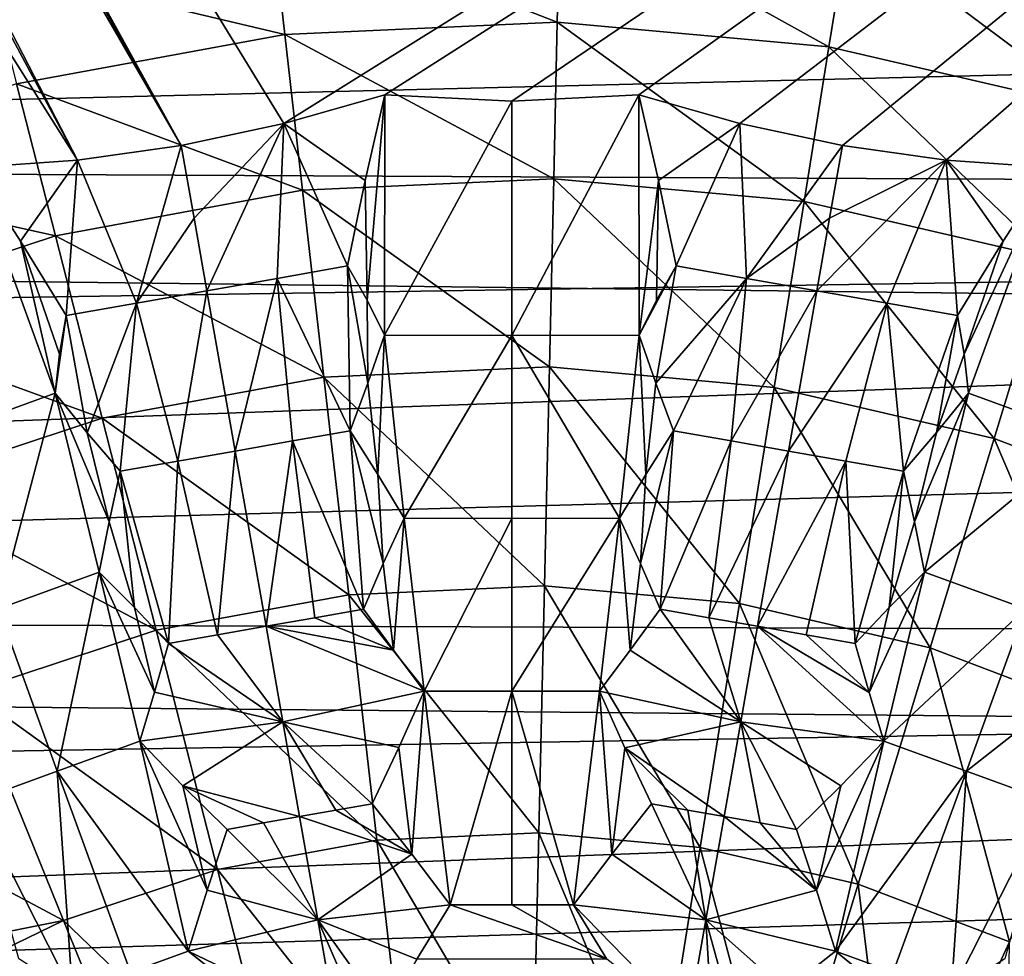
# Model space of a CAD drawing. Header units: millimetres. Extents: x -42.5 to 42.5, y -42.5 to 42.5.
# Tile 94 of 148: x -3.4 to 3.4, y 7.3 to 13.7. Entities that reach past the tile are written whole.
import ezdxf

# ---------------------------------------------------------------- set-up
doc = ezdxf.new("R2010")
doc.units = ezdxf.units.MM
doc.header["$LTSCALE"] = 127.314815
for name, color, linetype in [('104', 7, 'CONTINUOUS'), ('136', 7, 'CONTINUOUS'), ('297', 7, 'CONTINUOUS'), ('298', 7, 'CONTINUOUS'), ('299', 7, 'CONTINUOUS'), ('300', 7, 'CONTINUOUS'), ('301', 7, 'CONTINUOUS'), ('302', 7, 'CONTINUOUS'), ('303', 7, 'CONTINUOUS'), ('304', 7, 'CONTINUOUS'), ('305', 7, 'CONTINUOUS'), ('306', 7, 'CONTINUOUS'), ('307', 7, 'CONTINUOUS'), ('308', 7, 'CONTINUOUS'), ('309', 7, 'CONTINUOUS'), ('457', 7, 'CONTINUOUS'), ('458', 7, 'CONTINUOUS'), ('459', 7, 'CONTINUOUS'), ('460', 7, 'CONTINUOUS'), ('461', 7, 'CONTINUOUS'), ('462', 7, 'CONTINUOUS'), ('463', 7, 'CONTINUOUS'), ('466', 7, 'CONTINUOUS'), ('467', 7, 'CONTINUOUS'), ('468', 7, 'CONTINUOUS'), ('469', 7, 'CONTINUOUS'), ('470', 7, 'CONTINUOUS'), ('471', 7, 'CONTINUOUS'), ('567', 7, 'CONTINUOUS'), ('568', 7, 'CONTINUOUS'), ('569', 7, 'CONTINUOUS'), ('583', 7, 'CONTINUOUS'), ('585', 7, 'CONTINUOUS'), ('6', 7, 'CONTINUOUS'), ('9', 7, 'CONTINUOUS')]:
    doc.layers.add(name, color=color, linetype=linetype)

msp = doc.modelspace()

# ---------------------------------------------------------------- linework, layer by layer
at = {"layer": '104', "linetype": 'Continuous'}
for points in [[(-9.4506, 25.8431, 33.6), (15.3198, 23.4804, 33.6), (-1.5567, 12.9508, 33.6), (-9.4506, 25.8431, 33.6)], [(-2.2574, 12.8025, 33.6), (-9.4506, 25.8431, 33.6), (-1.5567, 12.9508, 33.6), (-2.2574, 12.8025, 33.6)], [(-9.3197, 25.5459, 33.6), (-9.4506, 25.8431, 33.6), (-2.2574, 12.8025, 33.6), (-9.3197, 25.5459, 33.6)], [(-9.2563, 25.2307, 33.6), (-9.3197, 25.5459, 33.6), (-2.2574, 12.8025, 33.6), (-9.2563, 25.2307, 33.6)], [(-9.2612, 24.9087, 33.6), (-9.2563, 25.2307, 33.6), (-2.2574, 12.8025, 33.6), (-9.2612, 24.9087, 33.6)], [(-9.3359, 24.5922, 33.6), (-9.2612, 24.9087, 33.6), (-2.9667, 12.7022, 33.6), (-9.3359, 24.5922, 33.6)], [(-2.9667, 12.7022, 33.6), (-9.2612, 24.9087, 33.6), (-2.2574, 12.8025, 33.6), (-2.9667, 12.7022, 33.6)], [(-9.8119, 23.5517, 33.6), (-9.3359, 24.5922, 33.6), (-2.9667, 12.7022, 33.6), (-9.8119, 23.5517, 33.6)], [(-3.6808, 12.6508, 33.6), (-9.8119, 23.5517, 33.6), (-2.9667, 12.7022, 33.6), (-3.6808, 12.6508, 33.6)], [(-1.5567, 12.9508, 33.6), (15.3198, 23.4804, 33.6), (-0.868, 13.1467, 33.6), (-1.5567, 12.9508, 33.6)], [(-0.868, 13.1467, 33.6), (15.3198, 23.4804, 33.6), (-0.0001, 13.1048, 33.6), (-0.868, 13.1467, 33.6)], [(-0.0001, 13.1048, 33.6), (15.3198, 23.4804, 33.6), (0.8678, 13.1467, 33.6), (-0.0001, 13.1048, 33.6)], [(0.8678, 13.1467, 33.6), (15.3198, 23.4804, 33.6), (1.5566, 12.9509, 33.6), (0.8678, 13.1467, 33.6)], [(1.5566, 12.9509, 33.6), (15.3198, 23.4804, 33.6), (2.2574, 12.8025, 33.6), (1.5566, 12.9509, 33.6)], [(2.2574, 12.8025, 33.6), (15.3198, 23.4804, 33.6), (2.9667, 12.7022, 33.6), (2.2574, 12.8025, 33.6)], [(2.9667, 12.7022, 33.6), (15.3198, 23.4804, 33.6), (3.6809, 12.6507, 33.6), (2.9667, 12.7022, 33.6)]]:
    msp.add_3dface(points, dxfattribs=at)
at = {"layer": '136', "linetype": 'Continuous'}
for points in [[(0.33, 14.4933, 38.6686), (-1.6466, 14.4032, 38.6686), (0.3107, 13.6444, 40.0073), (0.33, 14.4933, 38.6686)], [(2.1657, 13.475, 40.0073), (0.33, 14.4933, 38.6686), (0.3107, 13.6444, 40.0073), (2.1657, 13.475, 40.0073)], [(2.3004, 14.3134, 38.6686), (0.33, 14.4933, 38.6686), (2.1657, 13.475, 40.0073), (2.3004, 14.3134, 38.6686)], [(-1.6466, 14.4032, 38.6686), (-3.5925, 14.0449, 38.6686), (-1.5501, 13.5596, 40.0073), (-1.6466, 14.4032, 38.6686)], [(0.3107, 13.6444, 40.0073), (-1.6466, 14.4032, 38.6686), (-1.5501, 13.5596, 40.0073), (0.3107, 13.6444, 40.0073)], [(3.9804, 13.0546, 40.0073), (2.3004, 14.3134, 38.6686), (2.1657, 13.475, 40.0073), (3.9804, 13.0546, 40.0073)], [(4.228, 13.8668, 38.6686), (2.3004, 14.3134, 38.6686), (3.9804, 13.0546, 40.0073), (4.228, 13.8668, 38.6686)], [(-1.5501, 13.5596, 40.0073), (-3.5925, 14.0449, 38.6686), (-3.3821, 13.2222, 40.0073), (-1.5501, 13.5596, 40.0073)], [(0.3107, 13.6444, 40.0073), (-1.5501, 13.5596, 40.0073), (0.2863, 12.5746, 41.2844), (0.3107, 13.6444, 40.0073)], [(1.9959, 12.4185, 41.2844), (0.3107, 13.6444, 40.0073), (0.2863, 12.5746, 41.2844), (1.9959, 12.4185, 41.2844)], [(2.1657, 13.475, 40.0073), (0.3107, 13.6444, 40.0073), (1.9959, 12.4185, 41.2844), (2.1657, 13.475, 40.0073)], [(-1.5501, 13.5596, 40.0073), (-3.3821, 13.2222, 40.0073), (-1.4286, 12.4965, 41.2844), (-1.5501, 13.5596, 40.0073)], [(0.2863, 12.5746, 41.2844), (-1.5501, 13.5596, 40.0073), (-1.4286, 12.4965, 41.2844), (0.2863, 12.5746, 41.2844)], [(3.6683, 12.0311, 41.2844), (2.1657, 13.475, 40.0073), (1.9959, 12.4185, 41.2844), (3.6683, 12.0311, 41.2844)], [(3.9804, 13.0546, 40.0073), (2.1657, 13.475, 40.0073), (3.6683, 12.0311, 41.2844), (3.9804, 13.0546, 40.0073)], [(-3.3821, 13.2222, 40.0073), (-5.151, 12.6385, 40.0073), (-3.1169, 12.1856, 41.2844), (-3.3821, 13.2222, 40.0073)], [(-1.4286, 12.4965, 41.2844), (-3.3821, 13.2222, 40.0073), (-3.1169, 12.1856, 41.2844), (-1.4286, 12.4965, 41.2844)], [(-3.1169, 12.1856, 41.2844), (-5.151, 12.6385, 40.0073), (-4.7471, 11.6477, 41.2844), (-3.1169, 12.1856, 41.2844)], [(0.2863, 12.5746, 41.2844), (-1.4286, 12.4965, 41.2844), (0.257, 11.2892, 42.4661), (0.2863, 12.5746, 41.2844)], [(1.7919, 11.149, 42.4661), (0.2863, 12.5746, 41.2844), (0.257, 11.2892, 42.4661), (1.7919, 11.149, 42.4661)], [(1.9959, 12.4185, 41.2844), (0.2863, 12.5746, 41.2844), (1.7919, 11.149, 42.4661), (1.9959, 12.4185, 41.2844)], [(-1.4286, 12.4965, 41.2844), (-3.1169, 12.1856, 41.2844), (-1.2826, 11.219, 42.4661), (-1.4286, 12.4965, 41.2844)], [(0.257, 11.2892, 42.4661), (-1.4286, 12.4965, 41.2844), (-1.2826, 11.219, 42.4661), (0.257, 11.2892, 42.4661)], [(3.2933, 10.8012, 42.4661), (1.9959, 12.4185, 41.2844), (1.7919, 11.149, 42.4661), (3.2933, 10.8012, 42.4661)], [(3.6683, 12.0311, 41.2844), (1.9959, 12.4185, 41.2844), (3.2933, 10.8012, 42.4661), (3.6683, 12.0311, 41.2844)], [(-3.1169, 12.1856, 41.2844), (-4.7471, 11.6477, 41.2844), (-2.7983, 10.9399, 42.4661), (-3.1169, 12.1856, 41.2844)], [(-1.2826, 11.219, 42.4661), (-3.1169, 12.1856, 41.2844), (-2.7983, 10.9399, 42.4661), (-1.2826, 11.219, 42.4661)], [(4.7334, 10.2521, 42.4661), (3.6683, 12.0311, 41.2844), (3.2933, 10.8012, 42.4661), (4.7334, 10.2521, 42.4661)], [(-2.7983, 10.9399, 42.4661), (-4.7471, 11.6477, 41.2844), (-4.2619, 10.457, 42.4661), (-2.7983, 10.9399, 42.4661)], [(0.257, 11.2892, 42.4661), (-1.2826, 11.219, 42.4661), (0.223, 9.7944, 43.5195), (0.257, 11.2892, 42.4661)], [(1.5546, 9.6728, 43.5195), (0.257, 11.2892, 42.4661), (0.223, 9.7944, 43.5195), (1.5546, 9.6728, 43.5195)], [(1.7919, 11.149, 42.4661), (0.257, 11.2892, 42.4661), (1.5546, 9.6728, 43.5195), (1.7919, 11.149, 42.4661)], [(-1.2826, 11.219, 42.4661), (-2.7983, 10.9399, 42.4661), (-1.1127, 9.7336, 43.5195), (-1.2826, 11.219, 42.4661)], [(0.223, 9.7944, 43.5195), (-1.2826, 11.219, 42.4661), (-1.1127, 9.7336, 43.5195), (0.223, 9.7944, 43.5195)], [(2.8572, 9.3711, 43.5195), (1.7919, 11.149, 42.4661), (1.5546, 9.6728, 43.5195), (2.8572, 9.3711, 43.5195)], [(3.2933, 10.8012, 42.4661), (1.7919, 11.149, 42.4661), (2.8572, 9.3711, 43.5195), (3.2933, 10.8012, 42.4661)], [(-2.7983, 10.9399, 42.4661), (-4.2619, 10.457, 42.4661), (-2.4278, 9.4914, 43.5195), (-2.7983, 10.9399, 42.4661)], [(-1.1127, 9.7336, 43.5195), (-2.7983, 10.9399, 42.4661), (-2.4278, 9.4914, 43.5195), (-1.1127, 9.7336, 43.5195)], [(4.1067, 8.8947, 43.5195), (3.2933, 10.8012, 42.4661), (2.8572, 9.3711, 43.5195), (4.1067, 8.8947, 43.5195)], [(4.7334, 10.2521, 42.4661), (3.2933, 10.8012, 42.4661), (4.1067, 8.8947, 43.5195), (4.7334, 10.2521, 42.4661)], [(-2.4278, 9.4914, 43.5195), (-4.2619, 10.457, 42.4661), (-3.6976, 9.0724, 43.5195), (-2.4278, 9.4914, 43.5195)], [(0.223, 9.7944, 43.5195), (-1.1127, 9.7336, 43.5195), (0.1846, 8.1066, 44.4183), (0.223, 9.7944, 43.5195)], [(1.2867, 8.006, 44.4183), (0.223, 9.7944, 43.5195), (0.1846, 8.1066, 44.4183), (1.2867, 8.006, 44.4183)], [(1.5546, 9.6728, 43.5195), (0.223, 9.7944, 43.5195), (1.2867, 8.006, 44.4183), (1.5546, 9.6728, 43.5195)], [(-1.1127, 9.7336, 43.5195), (-2.4278, 9.4914, 43.5195), (-0.921, 8.0563, 44.4183), (-1.1127, 9.7336, 43.5195)], [(0.1846, 8.1066, 44.4183), (-1.1127, 9.7336, 43.5195), (-0.921, 8.0563, 44.4183), (0.1846, 8.1066, 44.4183)], [(2.3649, 7.7562, 44.4183), (1.5546, 9.6728, 43.5195), (1.2867, 8.006, 44.4183), (2.3649, 7.7562, 44.4183)], [(2.8572, 9.3711, 43.5195), (1.5546, 9.6728, 43.5195), (2.3649, 7.7562, 44.4183), (2.8572, 9.3711, 43.5195)], [(-2.4278, 9.4914, 43.5195), (-3.6976, 9.0724, 43.5195), (-2.0094, 7.8558, 44.4183), (-2.4278, 9.4914, 43.5195)], [(-0.921, 8.0563, 44.4183), (-2.4278, 9.4914, 43.5195), (-2.0094, 7.8558, 44.4183), (-0.921, 8.0563, 44.4183)], [(3.399, 7.362, 44.4183), (2.8572, 9.3711, 43.5195), (2.3649, 7.7562, 44.4183), (3.399, 7.362, 44.4183)], [(4.1067, 8.8947, 43.5195), (2.8572, 9.3711, 43.5195), (3.399, 7.362, 44.4183), (4.1067, 8.8947, 43.5195)], [(-3.6976, 9.0724, 43.5195), (-4.8997, 8.4866, 43.5179), (-3.0604, 7.509, 44.4183), (-3.6976, 9.0724, 43.5195)], [(-2.0094, 7.8558, 44.4183), (-3.6976, 9.0724, 43.5195), (-3.0604, 7.509, 44.4183), (-2.0094, 7.8558, 44.4183)], [(-3.0604, 7.509, 44.4183), (-4.8997, 8.4866, 43.5179), (-4.2034, 7.2804, 44.278), (-3.0604, 7.509, 44.4183)], [(0.1846, 8.1066, 44.4183), (-0.921, 8.0563, 44.4183), (0.1423, 6.25, 45.1417), (0.1846, 8.1066, 44.4183)], [(0.992, 6.1724, 45.1417), (0.1846, 8.1066, 44.4183), (0.1423, 6.25, 45.1417), (0.992, 6.1724, 45.1417)], [(1.2867, 8.006, 44.4183), (0.1846, 8.1066, 44.4183), (0.992, 6.1724, 45.1417), (1.2867, 8.006, 44.4183)], [(-0.921, 8.0563, 44.4183), (-2.0094, 7.8558, 44.4183), (-0.7101, 6.2111, 45.1417), (-0.921, 8.0563, 44.4183)], [(0.1423, 6.25, 45.1417), (-0.921, 8.0563, 44.4183), (-0.7101, 6.2111, 45.1417), (0.1423, 6.25, 45.1417)], [(1.8233, 5.9798, 45.1417), (1.2867, 8.006, 44.4183), (0.992, 6.1724, 45.1417), (1.8233, 5.9798, 45.1417)], [(2.3649, 7.7562, 44.4183), (1.2867, 8.006, 44.4183), (1.8233, 5.9798, 45.1417), (2.3649, 7.7562, 44.4183)], [(-2.0094, 7.8558, 44.4183), (-3.0604, 7.509, 44.4183), (-1.5492, 6.0566, 45.1417), (-2.0094, 7.8558, 44.4183)], [(-0.7101, 6.2111, 45.1417), (-2.0094, 7.8558, 44.4183), (-1.5492, 6.0566, 45.1417), (-0.7101, 6.2111, 45.1417)], [(2.6205, 5.6759, 45.1417), (2.3649, 7.7562, 44.4183), (1.8233, 5.9798, 45.1417), (2.6205, 5.6759, 45.1417)], [(3.399, 7.362, 44.4183), (2.3649, 7.7562, 44.4183), (2.6205, 5.6759, 45.1417), (3.399, 7.362, 44.4183)], [(-4.0561, 7.0253, 44.4167), (-3.0604, 7.509, 44.4183), (-4.2034, 7.2804, 44.278), (-4.0561, 7.0253, 44.4167)], [(-3.0604, 7.509, 44.4183), (-4.0561, 7.0253, 44.4167), (-2.3595, 5.7892, 45.1417), (-3.0604, 7.509, 44.4183)], [(-1.5492, 6.0566, 45.1417), (-3.0604, 7.509, 44.4183), (-2.3595, 5.7892, 45.1417), (-1.5492, 6.0566, 45.1417)], [(3.369, 5.2662, 45.1417), (3.399, 7.362, 44.4183), (2.6205, 5.6759, 45.1417), (3.369, 5.2662, 45.1417)]]:
    msp.add_3dface(points, dxfattribs=at)
at = {"layer": '297', "linetype": 'Continuous'}
for points in [[(3.0887, 11.3753, 33.964), (3.6809, 12.6507, 33.6), (3.1186, 11.1094, 34.0315), (3.0887, 11.3753, 33.964)], [(3.3553, 12.1471, 33.7436), (3.6809, 12.6507, 33.6), (3.0887, 11.3753, 33.964), (3.3553, 12.1471, 33.7436)], [(3.1186, 11.1094, 34.0315), (3.6809, 12.6507, 33.6), (3.9348, 10.8107, 34.0223), (3.1186, 11.1094, 34.0315)], [(3.0438, 11.6408, 33.9013), (3.3553, 12.1471, 33.7436), (3.0887, 11.3753, 33.964), (3.0438, 11.6408, 33.9013)]]:
    msp.add_3dface(points, dxfattribs=at)
at = {"layer": '298', "linetype": 'Continuous'}
for points in [[(2.2574, 12.8025, 33.6), (2.9667, 12.7022, 33.6), (2.1696, 12.3042, 33.74), (2.2574, 12.8025, 33.6)], [(2.0822, 11.8086, 33.8896), (2.9667, 12.7022, 33.6), (2.5629, 11.7242, 33.8926), (2.0822, 11.8086, 33.8896)], [(2.9667, 12.7022, 33.6), (2.0822, 11.8086, 33.8896), (2.1696, 12.3042, 33.74), (2.9667, 12.7022, 33.6)], [(2.9667, 12.7022, 33.6), (3.0438, 11.6408, 33.9013), (2.5629, 11.7242, 33.8926), (2.9667, 12.7022, 33.6)], [(2.9667, 12.7022, 33.6), (3.6809, 12.6507, 33.6), (3.3553, 12.1471, 33.7436), (2.9667, 12.7022, 33.6)], [(2.9667, 12.7022, 33.6), (3.3553, 12.1471, 33.7436), (3.0438, 11.6408, 33.9013), (2.9667, 12.7022, 33.6)]]:
    msp.add_3dface(points, dxfattribs=at)
at = {"layer": '299', "linetype": 'Continuous'}
for points in [[(0.9882, 11.7458, 33.964), (1.1212, 11.9798, 33.9013), (0.8691, 11.506, 34.0315), (0.9882, 11.7458, 33.964)], [(0.8691, 11.506, 34.0315), (1.1212, 11.9798, 33.9013), (0.9826, 11.1783, 34.1099), (0.8691, 11.506, 34.0315)], [(1.1212, 11.9798, 33.9013), (1.6015, 11.8938, 33.8926), (0.9826, 11.1783, 34.1099), (1.1212, 11.9798, 33.9013)], [(0.9826, 11.1783, 34.1099), (1.6015, 11.8938, 33.8926), (1.1044, 10.8538, 34.1936), (0.9826, 11.1783, 34.1099)], [(1.1044, 10.8538, 34.1936), (1.6015, 11.8938, 33.8926), (1.4967, 10.7837, 34.1877), (1.1044, 10.8538, 34.1936)], [(1.6015, 11.8938, 33.8926), (2.0822, 11.8086, 33.8896), (1.4967, 10.7837, 34.1877), (1.6015, 11.8938, 33.8926)], [(1.4967, 10.7837, 34.1877), (2.0822, 11.8086, 33.8896), (1.8892, 10.7142, 34.1858), (1.4967, 10.7837, 34.1877)], [(2.0822, 11.8086, 33.8896), (2.5629, 11.7242, 33.8926), (1.8892, 10.7142, 34.1858), (2.0822, 11.8086, 33.8896)], [(1.8892, 10.7142, 34.1858), (2.5629, 11.7242, 33.8926), (2.2818, 10.6453, 34.1877), (1.8892, 10.7142, 34.1858)], [(2.2818, 10.6453, 34.1877), (2.5629, 11.7242, 33.8926), (2.6744, 10.577, 34.1936), (2.2818, 10.6453, 34.1877)], [(2.5629, 11.7242, 33.8926), (3.0438, 11.6408, 33.9013), (2.6744, 10.577, 34.1936), (2.5629, 11.7242, 33.8926)], [(2.6744, 10.577, 34.1936), (3.0438, 11.6408, 33.9013), (2.9003, 10.8407, 34.1097), (2.6744, 10.577, 34.1936)], [(3.0438, 11.6408, 33.9013), (3.0887, 11.3753, 33.964), (2.9003, 10.8407, 34.1097), (3.0438, 11.6408, 33.9013)], [(3.0887, 11.3753, 33.964), (3.1186, 11.1094, 34.0315), (2.9003, 10.8407, 34.1097), (3.0887, 11.3753, 33.964)]]:
    msp.add_3dface(points, dxfattribs=at)
at = {"layer": '300', "linetype": 'Continuous'}
for points in [[(0.8678, 13.1467, 33.6), (1.5566, 12.9509, 33.6), (1.0015, 12.5623, 33.7435), (0.8678, 13.1467, 33.6)], [(1.5566, 12.9509, 33.6), (1.1212, 11.9798, 33.9013), (1.0015, 12.5623, 33.7435), (1.5566, 12.9509, 33.6)], [(1.5566, 12.9509, 33.6), (1.6015, 11.8938, 33.8926), (1.1212, 11.9798, 33.9013), (1.5566, 12.9509, 33.6)], [(1.5566, 12.9509, 33.6), (2.2574, 12.8025, 33.6), (1.6015, 11.8938, 33.8926), (1.5566, 12.9509, 33.6)], [(2.2574, 12.8025, 33.6), (2.1696, 12.3042, 33.74), (1.6015, 11.8938, 33.8926), (2.2574, 12.8025, 33.6)], [(2.1696, 12.3042, 33.74), (2.0822, 11.8086, 33.8896), (1.6015, 11.8938, 33.8926), (2.1696, 12.3042, 33.74)]]:
    msp.add_3dface(points, dxfattribs=at)
at = {"layer": '301', "linetype": 'Continuous'}
for points in [[(-1.0016, 12.5621, 33.7436), (-0.868, 13.1467, 33.6), (-0.9881, 11.7457, 33.964), (-1.0016, 12.5621, 33.7436)], [(-0.9881, 11.7457, 33.964), (-0.868, 13.1467, 33.6), (-0.8691, 11.506, 34.0315), (-0.9881, 11.7457, 33.964)], [(-0.868, 13.1467, 33.6), (-0.0001, 13.1048, 33.6), (-0.8691, 11.506, 34.0315), (-0.868, 13.1467, 33.6)], [(-0.0001, 13.1048, 33.6), (0.8678, 13.1467, 33.6), (0, 11.5045, 34.0223), (-0.0001, 13.1048, 33.6)], [(0.8678, 13.1467, 33.6), (0.8691, 11.506, 34.0315), (0, 11.5045, 34.0223), (0.8678, 13.1467, 33.6)], [(0.8691, 11.506, 34.0315), (0.8678, 13.1467, 33.6), (1.0015, 12.5623, 33.7435), (0.8691, 11.506, 34.0315)], [(-0.8691, 11.506, 34.0315), (-0.0001, 13.1048, 33.6), (0, 11.5045, 34.0223), (-0.8691, 11.506, 34.0315)], [(-1.1212, 11.9798, 33.9013), (-1.0016, 12.5621, 33.7436), (-0.9881, 11.7457, 33.964), (-1.1212, 11.9798, 33.9013)], [(0.9882, 11.7458, 33.964), (0.8691, 11.506, 34.0315), (1.0015, 12.5623, 33.7435), (0.9882, 11.7458, 33.964)], [(1.1212, 11.9798, 33.9013), (0.9882, 11.7458, 33.964), (1.0015, 12.5623, 33.7435), (1.1212, 11.9798, 33.9013)]]:
    msp.add_3dface(points, dxfattribs=at)
at = {"layer": '302', "linetype": 'Continuous'}
for points in [[(-1.5567, 12.9508, 33.6), (-0.868, 13.1467, 33.6), (-1.0016, 12.5621, 33.7436), (-1.5567, 12.9508, 33.6)], [(-2.2574, 12.8025, 33.6), (-1.5567, 12.9508, 33.6), (-2.1696, 12.3042, 33.74), (-2.2574, 12.8025, 33.6)], [(-1.5567, 12.9508, 33.6), (-2.0822, 11.8086, 33.8896), (-2.1696, 12.3042, 33.74), (-1.5567, 12.9508, 33.6)], [(-2.0822, 11.8086, 33.8896), (-1.5567, 12.9508, 33.6), (-1.6016, 11.8938, 33.8926), (-2.0822, 11.8086, 33.8896)], [(-1.5567, 12.9508, 33.6), (-1.1212, 11.9798, 33.9013), (-1.6016, 11.8938, 33.8926), (-1.5567, 12.9508, 33.6)], [(-1.5567, 12.9508, 33.6), (-1.0016, 12.5621, 33.7436), (-1.1212, 11.9798, 33.9013), (-1.5567, 12.9508, 33.6)]]:
    msp.add_3dface(points, dxfattribs=at)
at = {"layer": '303', "linetype": 'Continuous'}
for points in [[(-1.6016, 11.8938, 33.8926), (-1.1212, 11.9798, 33.9013), (-1.1044, 10.8538, 34.1936), (-1.6016, 11.8938, 33.8926)], [(-1.1044, 10.8538, 34.1936), (-1.1212, 11.9798, 33.9013), (-0.9824, 11.1789, 34.1097), (-1.1044, 10.8538, 34.1936)], [(-1.1212, 11.9798, 33.9013), (-0.9881, 11.7457, 33.964), (-0.9824, 11.1789, 34.1097), (-1.1212, 11.9798, 33.9013)], [(-2.0822, 11.8086, 33.8896), (-1.6016, 11.8938, 33.8926), (-1.8892, 10.7142, 34.1858), (-2.0822, 11.8086, 33.8896)], [(-1.8892, 10.7142, 34.1858), (-1.6016, 11.8938, 33.8926), (-1.4967, 10.7837, 34.1877), (-1.8892, 10.7142, 34.1858)], [(-1.4967, 10.7837, 34.1877), (-1.6016, 11.8938, 33.8926), (-1.1044, 10.8538, 34.1936), (-1.4967, 10.7837, 34.1877)], [(-2.5629, 11.7242, 33.8926), (-2.0822, 11.8086, 33.8896), (-2.2818, 10.6453, 34.1877), (-2.5629, 11.7242, 33.8926)], [(-2.2818, 10.6453, 34.1877), (-2.0822, 11.8086, 33.8896), (-1.8892, 10.7142, 34.1858), (-2.2818, 10.6453, 34.1877)], [(-3.0438, 11.6408, 33.9013), (-2.5629, 11.7242, 33.8926), (-2.8999, 10.8402, 34.1099), (-3.0438, 11.6408, 33.9013)], [(-2.8999, 10.8402, 34.1099), (-2.5629, 11.7242, 33.8926), (-2.6744, 10.577, 34.1936), (-2.8999, 10.8402, 34.1099)], [(-2.6744, 10.577, 34.1936), (-2.5629, 11.7242, 33.8926), (-2.2818, 10.6453, 34.1877), (-2.6744, 10.577, 34.1936)], [(-0.9881, 11.7457, 33.964), (-0.8691, 11.506, 34.0315), (-0.9824, 11.1789, 34.1097), (-0.9881, 11.7457, 33.964)], [(-3.1186, 11.1094, 34.0315), (-3.0438, 11.6408, 33.9013), (-2.8999, 10.8402, 34.1099), (-3.1186, 11.1094, 34.0315)], [(-3.0887, 11.3755, 33.964), (-3.0438, 11.6408, 33.9013), (-3.1186, 11.1094, 34.0315), (-3.0887, 11.3755, 33.964)]]:
    msp.add_3dface(points, dxfattribs=at)
at = {"layer": '304', "linetype": 'Continuous'}
for points in [[(-2.9667, 12.7022, 33.6), (-2.2574, 12.8025, 33.6), (-2.5629, 11.7242, 33.8926), (-2.9667, 12.7022, 33.6)], [(-2.2574, 12.8025, 33.6), (-2.1696, 12.3042, 33.74), (-2.5629, 11.7242, 33.8926), (-2.2574, 12.8025, 33.6)], [(-3.6808, 12.6508, 33.6), (-2.9667, 12.7022, 33.6), (-3.3554, 12.1473, 33.7435), (-3.6808, 12.6508, 33.6)], [(-2.9667, 12.7022, 33.6), (-3.0438, 11.6408, 33.9013), (-3.3554, 12.1473, 33.7435), (-2.9667, 12.7022, 33.6)], [(-2.9667, 12.7022, 33.6), (-2.5629, 11.7242, 33.8926), (-3.0438, 11.6408, 33.9013), (-2.9667, 12.7022, 33.6)], [(-2.1696, 12.3042, 33.74), (-2.0822, 11.8086, 33.8896), (-2.5629, 11.7242, 33.8926), (-2.1696, 12.3042, 33.74)]]:
    msp.add_3dface(points, dxfattribs=at)
at = {"layer": '305', "linetype": 'Continuous'}
for points in [[(-3.6808, 12.6508, 33.6), (-3.1186, 11.1094, 34.0315), (-3.9348, 10.8107, 34.0223), (-3.6808, 12.6508, 33.6)], [(-3.1186, 11.1094, 34.0315), (-3.6808, 12.6508, 33.6), (-3.3554, 12.1473, 33.7435), (-3.1186, 11.1094, 34.0315)], [(-3.0438, 11.6408, 33.9013), (-3.0887, 11.3755, 33.964), (-3.3554, 12.1473, 33.7435), (-3.0438, 11.6408, 33.9013)], [(-3.0887, 11.3755, 33.964), (-3.1186, 11.1094, 34.0315), (-3.3554, 12.1473, 33.7435), (-3.0887, 11.3755, 33.964)]]:
    msp.add_3dface(points, dxfattribs=at)
at = {"layer": '306', "linetype": 'Continuous'}
for points in [[(-3.9348, 10.8107, 34.0223), (-3.1186, 11.1094, 34.0315), (-3.5073, 9.6361, 34.3411), (-3.9348, 10.8107, 34.0223)], [(-3.5073, 9.6361, 34.3411), (-3.1186, 11.1094, 34.0315), (-2.8173, 9.8884, 34.3478), (-3.5073, 9.6361, 34.3411)], [(-3.1186, 11.1094, 34.0315), (-2.8999, 10.8402, 34.1099), (-2.7495, 10.2321, 34.2676), (-3.1186, 11.1094, 34.0315)], [(-2.8173, 9.8884, 34.3478), (-3.1186, 11.1094, 34.0315), (-2.7495, 10.2321, 34.2676), (-2.8173, 9.8884, 34.3478)], [(-2.8999, 10.8402, 34.1099), (-2.6744, 10.577, 34.1936), (-2.7495, 10.2321, 34.2676), (-2.8999, 10.8402, 34.1099)]]:
    msp.add_3dface(points, dxfattribs=at)
at = {"layer": '307', "linetype": 'Continuous'}
for points in [[(-3.5073, 9.6361, 34.3411), (-2.8173, 9.8884, 34.3478), (-3.1037, 8.5275, 34.6114), (-3.5073, 9.6361, 34.3411)], [(-2.8173, 9.8884, 34.3478), (-2.5409, 8.7331, 34.6158), (-3.1037, 8.5275, 34.6114), (-2.8173, 9.8884, 34.3478)], [(-2.5409, 8.7331, 34.6158), (-2.8173, 9.8884, 34.3478), (-2.439, 9.067, 34.5483), (-2.5409, 8.7331, 34.6158)], [(-2.439, 9.067, 34.5483), (-2.8173, 9.8884, 34.3478), (-2.5768, 9.6466, 34.4137), (-2.439, 9.067, 34.5483)], [(-3.6671, 8.3232, 34.6158), (-3.5073, 9.6361, 34.3411), (-3.1037, 8.5275, 34.6114), (-3.6671, 8.3232, 34.6158)], [(-2.3436, 9.4014, 34.4857), (-2.439, 9.067, 34.5483), (-2.5768, 9.6466, 34.4137), (-2.3436, 9.4014, 34.4857)]]:
    msp.add_3dface(points, dxfattribs=at)
at = {"layer": '308', "linetype": 'Continuous'}
for points in [[(-3.1037, 8.5275, 34.6114), (-2.5409, 8.7331, 34.6158), (-2.2092, 7.2995, 34.9047), (-3.1037, 8.5275, 34.6114)], [(-2.0803, 7.7153, 34.8319), (-2.5409, 8.7331, 34.6158), (-2.2455, 8.429, 34.688), (-2.0803, 7.7153, 34.8319)], [(-2.2092, 7.2995, 34.9047), (-2.5409, 8.7331, 34.6158), (-2.0803, 7.7153, 34.8319), (-2.2092, 7.2995, 34.9047)], [(-3.6671, 8.3232, 34.6158), (-3.1037, 8.5275, 34.6114), (-2.9997, 7.0118, 34.9047), (-3.6671, 8.3232, 34.6158)], [(-2.9997, 7.0118, 34.9047), (-3.1037, 8.5275, 34.6114), (-2.6043, 7.1553, 34.9025), (-2.9997, 7.0118, 34.9047)], [(-2.6043, 7.1553, 34.9025), (-3.1037, 8.5275, 34.6114), (-2.2092, 7.2995, 34.9047), (-2.6043, 7.1553, 34.9025)], [(-1.9438, 8.1311, 34.7661), (-2.0803, 7.7153, 34.8319), (-2.2455, 8.429, 34.688), (-1.9438, 8.1311, 34.7661)], [(-3.6671, 8.3232, 34.6158), (-2.9997, 7.0118, 34.9047), (-3.3657, 7.2474, 34.8319), (-3.6671, 8.3232, 34.6158)]]:
    msp.add_3dface(points, dxfattribs=at)
at = {"layer": '309', "linetype": 'Continuous'}
msp.add_3dface([(-2.6043, 7.1553, 34.9025), (-2.2092, 7.2995, 34.9047), (-1.8682, 7.0296, 34.9614), (-2.6043, 7.1553, 34.9025)], dxfattribs=at)
at = {"layer": '457', "linetype": 'Continuous'}
for points in [[(2.9003, 10.8407, 34.1097), (3.1186, 11.1094, 34.0315), (2.7495, 10.2321, 34.2676), (2.9003, 10.8407, 34.1097)], [(2.7495, 10.2321, 34.2676), (3.1186, 11.1094, 34.0315), (2.8173, 9.8884, 34.3478), (2.7495, 10.2321, 34.2676)], [(3.1186, 11.1094, 34.0315), (3.9348, 10.8107, 34.0223), (2.8173, 9.8884, 34.3478), (3.1186, 11.1094, 34.0315)], [(2.6744, 10.577, 34.1936), (2.9003, 10.8407, 34.1097), (2.7495, 10.2321, 34.2676), (2.6744, 10.577, 34.1936)], [(2.8173, 9.8884, 34.3478), (3.9348, 10.8107, 34.0223), (3.5073, 9.6361, 34.3411), (2.8173, 9.8884, 34.3478)]]:
    msp.add_3dface(points, dxfattribs=at)
at = {"layer": '458', "linetype": 'Continuous'}
for points in [[(0.9159, 10.5554, 34.2676), (1.1044, 10.8538, 34.1936), (0.878, 9.9461, 34.4137), (0.9159, 10.5554, 34.2676)], [(0.878, 9.9461, 34.4137), (1.1044, 10.8538, 34.1936), (1.0132, 9.6359, 34.4857), (0.878, 9.9461, 34.4137)], [(1.1044, 10.8538, 34.1936), (1.4967, 10.7837, 34.1877), (1.0132, 9.6359, 34.4857), (1.1044, 10.8538, 34.1936)], [(1.0132, 9.6359, 34.4857), (1.4967, 10.7837, 34.1877), (1.3457, 9.5767, 34.4815), (1.0132, 9.6359, 34.4857)], [(1.4967, 10.7837, 34.1877), (1.8892, 10.7142, 34.1858), (1.3457, 9.5767, 34.4815), (1.4967, 10.7837, 34.1877)], [(1.3457, 9.5767, 34.4815), (1.8892, 10.7142, 34.1858), (1.6783, 9.5178, 34.4801), (1.3457, 9.5767, 34.4815)], [(1.8892, 10.7142, 34.1858), (2.2818, 10.6453, 34.1877), (1.6783, 9.5178, 34.4801), (1.8892, 10.7142, 34.1858)], [(1.6783, 9.5178, 34.4801), (2.2818, 10.6453, 34.1877), (2.0109, 9.4594, 34.4815), (1.6783, 9.5178, 34.4801)], [(2.0109, 9.4594, 34.4815), (2.2818, 10.6453, 34.1877), (2.3436, 9.4014, 34.4857), (2.0109, 9.4594, 34.4815)], [(2.2818, 10.6453, 34.1877), (2.6744, 10.577, 34.1936), (2.3436, 9.4014, 34.4857), (2.2818, 10.6453, 34.1877)], [(2.3436, 9.4014, 34.4857), (2.6744, 10.577, 34.1936), (2.5768, 9.6466, 34.4137), (2.3436, 9.4014, 34.4857)], [(2.6744, 10.577, 34.1936), (2.7495, 10.2321, 34.2676), (2.5768, 9.6466, 34.4137), (2.6744, 10.577, 34.1936)], [(0.7346, 10.2557, 34.3478), (0.9159, 10.5554, 34.2676), (0.878, 9.9461, 34.4137), (0.7346, 10.2557, 34.3478)], [(2.7495, 10.2321, 34.2676), (2.8173, 9.8884, 34.3478), (2.5768, 9.6466, 34.4137), (2.7495, 10.2321, 34.2676)]]:
    msp.add_3dface(points, dxfattribs=at)
at = {"layer": '459', "linetype": 'Continuous'}
for points in [[(-0.9824, 11.1789, 34.1097), (-0.8691, 11.506, 34.0315), (-0.9159, 10.5554, 34.2676), (-0.9824, 11.1789, 34.1097)], [(-0.9159, 10.5554, 34.2676), (-0.8691, 11.506, 34.0315), (-0.7346, 10.2557, 34.3478), (-0.9159, 10.5554, 34.2676)], [(-0.8691, 11.506, 34.0315), (0, 11.5045, 34.0223), (-0.7346, 10.2557, 34.3478), (-0.8691, 11.506, 34.0315)], [(-0.7346, 10.2557, 34.3478), (0, 11.5045, 34.0223), (0, 10.2546, 34.3411), (-0.7346, 10.2557, 34.3478)], [(0, 11.5045, 34.0223), (0.8691, 11.506, 34.0315), (0.7346, 10.2557, 34.3478), (0, 11.5045, 34.0223)], [(0, 11.5045, 34.0223), (0.7346, 10.2557, 34.3478), (0, 10.2546, 34.3411), (0, 11.5045, 34.0223)], [(0.8691, 11.506, 34.0315), (0.9159, 10.5554, 34.2676), (0.7346, 10.2557, 34.3478), (0.8691, 11.506, 34.0315)], [(0.8691, 11.506, 34.0315), (0.9826, 11.1783, 34.1099), (0.9159, 10.5554, 34.2676), (0.8691, 11.506, 34.0315)], [(-1.1044, 10.8538, 34.1936), (-0.9824, 11.1789, 34.1097), (-0.9159, 10.5554, 34.2676), (-1.1044, 10.8538, 34.1936)], [(0.9826, 11.1783, 34.1099), (1.1044, 10.8538, 34.1936), (0.9159, 10.5554, 34.2676), (0.9826, 11.1783, 34.1099)]]:
    msp.add_3dface(points, dxfattribs=at)
at = {"layer": '460', "linetype": 'Continuous'}
for points in [[(-1.4967, 10.7837, 34.1877), (-1.1044, 10.8538, 34.1936), (-1.0132, 9.6359, 34.4857), (-1.4967, 10.7837, 34.1877)], [(-1.0132, 9.6359, 34.4857), (-1.1044, 10.8538, 34.1936), (-0.878, 9.9461, 34.4137), (-1.0132, 9.6359, 34.4857)], [(-1.1044, 10.8538, 34.1936), (-0.9159, 10.5554, 34.2676), (-0.878, 9.9461, 34.4137), (-1.1044, 10.8538, 34.1936)], [(-1.8892, 10.7142, 34.1858), (-1.4967, 10.7837, 34.1877), (-1.6783, 9.5178, 34.4801), (-1.8892, 10.7142, 34.1858)], [(-1.6783, 9.5178, 34.4801), (-1.4967, 10.7837, 34.1877), (-1.3457, 9.5767, 34.4815), (-1.6783, 9.5178, 34.4801)], [(-1.3457, 9.5767, 34.4815), (-1.4967, 10.7837, 34.1877), (-1.0132, 9.6359, 34.4857), (-1.3457, 9.5767, 34.4815)], [(-2.2818, 10.6453, 34.1877), (-1.8892, 10.7142, 34.1858), (-2.0109, 9.4594, 34.4815), (-2.2818, 10.6453, 34.1877)], [(-2.0109, 9.4594, 34.4815), (-1.8892, 10.7142, 34.1858), (-1.6783, 9.5178, 34.4801), (-2.0109, 9.4594, 34.4815)], [(-2.6744, 10.577, 34.1936), (-2.2818, 10.6453, 34.1877), (-2.3436, 9.4014, 34.4857), (-2.6744, 10.577, 34.1936)], [(-2.3436, 9.4014, 34.4857), (-2.2818, 10.6453, 34.1877), (-2.0109, 9.4594, 34.4815), (-2.3436, 9.4014, 34.4857)], [(-2.7495, 10.2321, 34.2676), (-2.6744, 10.577, 34.1936), (-2.5768, 9.6466, 34.4137), (-2.7495, 10.2321, 34.2676)], [(-2.6744, 10.577, 34.1936), (-2.3436, 9.4014, 34.4857), (-2.5768, 9.6466, 34.4137), (-2.6744, 10.577, 34.1936)], [(-0.9159, 10.5554, 34.2676), (-0.7346, 10.2557, 34.3478), (-0.878, 9.9461, 34.4137), (-0.9159, 10.5554, 34.2676)], [(-2.8173, 9.8884, 34.3478), (-2.7495, 10.2321, 34.2676), (-2.5768, 9.6466, 34.4137), (-2.8173, 9.8884, 34.3478)]]:
    msp.add_3dface(points, dxfattribs=at)
at = {"layer": '461', "linetype": 'Continuous'}
for points in [[(-2.0109, 9.4594, 34.4815), (-1.6783, 9.5178, 34.4801), (-1.5633, 8.8658, 34.6118), (-2.0109, 9.4594, 34.4815)], [(-2.3436, 9.4014, 34.4857), (-2.0109, 9.4594, 34.4815), (-1.5633, 8.8658, 34.6118), (-2.3436, 9.4014, 34.4857)], [(-2.439, 9.067, 34.5483), (-2.3436, 9.4014, 34.4857), (-1.5633, 8.8658, 34.6118), (-2.439, 9.067, 34.5483)], [(-2.5409, 8.7331, 34.6158), (-2.439, 9.067, 34.5483), (-1.5633, 8.8658, 34.6118), (-2.5409, 8.7331, 34.6158)], [(-2.2455, 8.429, 34.688), (-2.5409, 8.7331, 34.6158), (-1.5633, 8.8658, 34.6118), (-2.2455, 8.429, 34.688)], [(-1.449, 8.2179, 34.763), (-2.2455, 8.429, 34.688), (-1.5633, 8.8658, 34.6118), (-1.449, 8.2179, 34.763)], [(-1.9438, 8.1311, 34.7661), (-2.2455, 8.429, 34.688), (-1.6964, 8.1744, 34.7638), (-1.9438, 8.1311, 34.7661)], [(-2.2455, 8.429, 34.688), (-1.449, 8.2179, 34.763), (-1.6964, 8.1744, 34.7638), (-2.2455, 8.429, 34.688)]]:
    msp.add_3dface(points, dxfattribs=at)
at = {"layer": '462', "linetype": 'Continuous'}
for points in [[(-1.3457, 9.5767, 34.4815), (-1.0132, 9.6359, 34.4857), (-0.8089, 9.3539, 34.5484), (-1.3457, 9.5767, 34.4815)], [(-1.6783, 9.5178, 34.4801), (-1.3457, 9.5767, 34.4815), (-0.8089, 9.3539, 34.5484), (-1.6783, 9.5178, 34.4801)], [(-1.5633, 8.8658, 34.6118), (-1.6783, 9.5178, 34.4801), (-0.5992, 9.0755, 34.6158), (-1.5633, 8.8658, 34.6118)], [(-0.5992, 9.0755, 34.6158), (-1.6783, 9.5178, 34.4801), (-0.8089, 9.3539, 34.5484), (-0.5992, 9.0755, 34.6158)], [(-0.7726, 8.6891, 34.6879), (-1.5633, 8.8658, 34.6118), (-0.5992, 9.0755, 34.6158), (-0.7726, 8.6891, 34.6879)], [(-0.9545, 8.3055, 34.7661), (-1.5633, 8.8658, 34.6118), (-0.7726, 8.6891, 34.6879), (-0.9545, 8.3055, 34.7661)], [(-1.5633, 8.8658, 34.6118), (-0.9545, 8.3055, 34.7661), (-1.2017, 8.2616, 34.7638), (-1.5633, 8.8658, 34.6118)], [(-1.449, 8.2179, 34.763), (-1.5633, 8.8658, 34.6118), (-1.2017, 8.2616, 34.7638), (-1.449, 8.2179, 34.763)]]:
    msp.add_3dface(points, dxfattribs=at)
at = {"layer": '463', "linetype": 'Continuous'}
for points in [[(-1.2017, 8.2616, 34.7638), (-0.9545, 8.3055, 34.7661), (-0.6839, 7.9615, 34.8319), (-1.2017, 8.2616, 34.7638)], [(-1.449, 8.2179, 34.763), (-1.2017, 8.2616, 34.7638), (-0.6839, 7.9615, 34.8319), (-1.449, 8.2179, 34.763)], [(-1.449, 8.2179, 34.763), (-0.6839, 7.9615, 34.8319), (-1.3249, 7.5137, 34.8836), (-1.449, 8.2179, 34.763)], [(-0.6839, 7.9615, 34.8319), (-0.4207, 7.6149, 34.9047), (-1.3249, 7.5137, 34.8836), (-0.6839, 7.9615, 34.8319)], [(-0.4207, 7.6149, 34.9047), (-0.6487, 7.2447, 34.9614), (-1.3249, 7.5137, 34.8836), (-0.4207, 7.6149, 34.9047)], [(-1.2014, 6.8132, 35.0239), (-1.3249, 7.5137, 34.8836), (-1.0348, 6.8426, 35.0242), (-1.2014, 6.8132, 35.0239)], [(-1.3249, 7.5137, 34.8836), (-0.8682, 6.8722, 35.0253), (-1.0348, 6.8426, 35.0242), (-1.3249, 7.5137, 34.8836)], [(-0.6487, 7.2447, 34.9614), (-0.8682, 6.8722, 35.0253), (-1.3249, 7.5137, 34.8836), (-0.6487, 7.2447, 34.9614)]]:
    msp.add_3dface(points, dxfattribs=at)
at = {"layer": '466', "linetype": 'Continuous'}
for points in [[(-0.6487, 7.2447, 34.9614), (-0.4207, 7.6149, 34.9047), (0.6488, 7.2446, 34.9614), (-0.6487, 7.2447, 34.9614)], [(-0.4207, 7.6149, 34.9047), (0, 7.6145, 34.9025), (0.6488, 7.2446, 34.9614), (-0.4207, 7.6149, 34.9047)], [(0, 7.6145, 34.9025), (0.4207, 7.6149, 34.9047), (0.6488, 7.2446, 34.9614), (0, 7.6145, 34.9025)]]:
    msp.add_3dface(points, dxfattribs=at)
at = {"layer": '467', "linetype": 'Continuous'}
for points in [[(-0.7726, 8.6891, 34.6879), (-0.5992, 9.0755, 34.6158), (-0.6839, 7.9615, 34.8319), (-0.7726, 8.6891, 34.6879)], [(-0.5992, 9.0755, 34.6158), (-0.4207, 7.6149, 34.9047), (-0.6839, 7.9615, 34.8319), (-0.5992, 9.0755, 34.6158)], [(-0.4207, 7.6149, 34.9047), (-0.5992, 9.0755, 34.6158), (0, 9.0748, 34.6114), (-0.4207, 7.6149, 34.9047)], [(0, 7.6145, 34.9025), (-0.4207, 7.6149, 34.9047), (0, 9.0748, 34.6114), (0, 7.6145, 34.9025)], [(0.5992, 9.0755, 34.6158), (0.4207, 7.6149, 34.9047), (0, 9.0748, 34.6114), (0.5992, 9.0755, 34.6158)], [(0.4207, 7.6149, 34.9047), (0, 7.6145, 34.9025), (0, 9.0748, 34.6114), (0.4207, 7.6149, 34.9047)], [(0.4207, 7.6149, 34.9047), (0.5992, 9.0755, 34.6158), (0.6839, 7.9615, 34.8319), (0.4207, 7.6149, 34.9047)], [(0.6839, 7.9615, 34.8319), (0.5992, 9.0755, 34.6158), (0.7728, 8.6887, 34.688), (0.6839, 7.9615, 34.8319)], [(-0.9545, 8.3055, 34.7661), (-0.7726, 8.6891, 34.6879), (-0.6839, 7.9615, 34.8319), (-0.9545, 8.3055, 34.7661)], [(0.9545, 8.3055, 34.7661), (0.6839, 7.9615, 34.8319), (0.7728, 8.6887, 34.688), (0.9545, 8.3055, 34.7661)]]:
    msp.add_3dface(points, dxfattribs=at)
at = {"layer": '468', "linetype": 'Continuous'}
for points in [[(-0.878, 9.9461, 34.4137), (-0.7346, 10.2557, 34.3478), (-0.8089, 9.3539, 34.5484), (-0.878, 9.9461, 34.4137)], [(-0.7346, 10.2557, 34.3478), (-0.5992, 9.0755, 34.6158), (-0.8089, 9.3539, 34.5484), (-0.7346, 10.2557, 34.3478)], [(-0.7346, 10.2557, 34.3478), (0, 10.2546, 34.3411), (-0.5992, 9.0755, 34.6158), (-0.7346, 10.2557, 34.3478)], [(-0.5992, 9.0755, 34.6158), (0, 10.2546, 34.3411), (0, 9.0748, 34.6114), (-0.5992, 9.0755, 34.6158)], [(0, 10.2546, 34.3411), (0.7346, 10.2557, 34.3478), (0, 9.0748, 34.6114), (0, 10.2546, 34.3411)], [(0.7346, 10.2557, 34.3478), (0.5992, 9.0755, 34.6158), (0, 9.0748, 34.6114), (0.7346, 10.2557, 34.3478)], [(0.5992, 9.0755, 34.6158), (0.7346, 10.2557, 34.3478), (0.8092, 9.3543, 34.5483), (0.5992, 9.0755, 34.6158)], [(0.7346, 10.2557, 34.3478), (0.878, 9.9461, 34.4137), (0.8092, 9.3543, 34.5483), (0.7346, 10.2557, 34.3478)], [(-1.0132, 9.6359, 34.4857), (-0.878, 9.9461, 34.4137), (-0.8089, 9.3539, 34.5484), (-1.0132, 9.6359, 34.4857)], [(0.878, 9.9461, 34.4137), (1.0132, 9.6359, 34.4857), (0.8092, 9.3543, 34.5483), (0.878, 9.9461, 34.4137)]]:
    msp.add_3dface(points, dxfattribs=at)
at = {"layer": '469', "linetype": 'Continuous'}
for points in [[(0.8092, 9.3543, 34.5483), (1.0132, 9.6359, 34.4857), (1.5633, 8.8658, 34.6118), (0.8092, 9.3543, 34.5483)], [(1.0132, 9.6359, 34.4857), (1.3457, 9.5767, 34.4815), (1.5633, 8.8658, 34.6118), (1.0132, 9.6359, 34.4857)], [(1.3457, 9.5767, 34.4815), (1.6783, 9.5178, 34.4801), (1.5633, 8.8658, 34.6118), (1.3457, 9.5767, 34.4815)], [(0.5992, 9.0755, 34.6158), (0.8092, 9.3543, 34.5483), (1.5633, 8.8658, 34.6118), (0.5992, 9.0755, 34.6158)], [(0.7728, 8.6887, 34.688), (0.5992, 9.0755, 34.6158), (1.5633, 8.8658, 34.6118), (0.7728, 8.6887, 34.688)], [(1.449, 8.2179, 34.763), (0.7728, 8.6887, 34.688), (1.5633, 8.8658, 34.6118), (1.449, 8.2179, 34.763)], [(0.9545, 8.3055, 34.7661), (0.7728, 8.6887, 34.688), (1.2017, 8.2616, 34.7638), (0.9545, 8.3055, 34.7661)], [(0.7728, 8.6887, 34.688), (1.449, 8.2179, 34.763), (1.2017, 8.2616, 34.7638), (0.7728, 8.6887, 34.688)]]:
    msp.add_3dface(points, dxfattribs=at)
at = {"layer": '470', "linetype": 'Continuous'}
for points in [[(1.5633, 8.8658, 34.6118), (1.6783, 9.5178, 34.4801), (2.5409, 8.7331, 34.6158), (1.5633, 8.8658, 34.6118)], [(2.5409, 8.7331, 34.6158), (1.6783, 9.5178, 34.4801), (2.4391, 9.0665, 34.5484), (2.5409, 8.7331, 34.6158)], [(1.6783, 9.5178, 34.4801), (2.0109, 9.4594, 34.4815), (2.4391, 9.0665, 34.5484), (1.6783, 9.5178, 34.4801)], [(2.0109, 9.4594, 34.4815), (2.3436, 9.4014, 34.4857), (2.4391, 9.0665, 34.5484), (2.0109, 9.4594, 34.4815)], [(1.449, 8.2179, 34.763), (1.5633, 8.8658, 34.6118), (1.6964, 8.1744, 34.7638), (1.449, 8.2179, 34.763)], [(2.2459, 8.4293, 34.6879), (1.5633, 8.8658, 34.6118), (2.5409, 8.7331, 34.6158), (2.2459, 8.4293, 34.6879)], [(1.5633, 8.8658, 34.6118), (1.9438, 8.1311, 34.7661), (1.6964, 8.1744, 34.7638), (1.5633, 8.8658, 34.6118)], [(1.9438, 8.1311, 34.7661), (1.5633, 8.8658, 34.6118), (2.2459, 8.4293, 34.6879), (1.9438, 8.1311, 34.7661)]]:
    msp.add_3dface(points, dxfattribs=at)
at = {"layer": '471', "linetype": 'Continuous'}
for points in [[(1.449, 8.2179, 34.763), (2.0803, 7.7153, 34.8319), (1.3249, 7.5137, 34.8836), (1.449, 8.2179, 34.763)], [(1.449, 8.2179, 34.763), (1.6964, 8.1744, 34.7638), (2.0803, 7.7153, 34.8319), (1.449, 8.2179, 34.763)], [(1.6964, 8.1744, 34.7638), (1.9438, 8.1311, 34.7661), (2.0803, 7.7153, 34.8319), (1.6964, 8.1744, 34.7638)], [(2.0803, 7.7153, 34.8319), (2.2092, 7.2995, 34.9047), (1.3249, 7.5137, 34.8836), (2.0803, 7.7153, 34.8319)], [(1.2014, 6.8132, 35.0239), (1.3249, 7.5137, 34.8836), (1.3679, 6.7839, 35.0242), (1.2014, 6.8132, 35.0239)], [(2.2092, 7.2995, 34.9047), (1.8682, 7.0297, 34.9614), (1.3249, 7.5137, 34.8836), (2.2092, 7.2995, 34.9047)], [(1.3249, 7.5137, 34.8836), (1.5346, 6.7547, 35.0253), (1.3679, 6.7839, 35.0242), (1.3249, 7.5137, 34.8836)], [(1.8682, 7.0297, 34.9614), (1.5346, 6.7547, 35.0253), (1.3249, 7.5137, 34.8836), (1.8682, 7.0297, 34.9614)]]:
    msp.add_3dface(points, dxfattribs=at)
at = {"layer": '567', "linetype": 'Continuous'}
for points in [[(2.5768, 9.6466, 34.4137), (2.8173, 9.8884, 34.3478), (2.4391, 9.0665, 34.5484), (2.5768, 9.6466, 34.4137)], [(2.8173, 9.8884, 34.3478), (2.5409, 8.7331, 34.6158), (2.4391, 9.0665, 34.5484), (2.8173, 9.8884, 34.3478)], [(2.8173, 9.8884, 34.3478), (3.5073, 9.6361, 34.3411), (2.5409, 8.7331, 34.6158), (2.8173, 9.8884, 34.3478)], [(2.3436, 9.4014, 34.4857), (2.5768, 9.6466, 34.4137), (2.4391, 9.0665, 34.5484), (2.3436, 9.4014, 34.4857)], [(2.5409, 8.7331, 34.6158), (3.5073, 9.6361, 34.3411), (3.1038, 8.5275, 34.6114), (2.5409, 8.7331, 34.6158)], [(3.5073, 9.6361, 34.3411), (4.198, 9.3859, 34.3478), (3.1038, 8.5275, 34.6114), (3.5073, 9.6361, 34.3411)], [(4.198, 9.3859, 34.3478), (3.6671, 8.3232, 34.6158), (3.1038, 8.5275, 34.6114), (4.198, 9.3859, 34.3478)]]:
    msp.add_3dface(points, dxfattribs=at)
at = {"layer": '568', "linetype": 'Continuous'}
for points in [[(2.5409, 8.7331, 34.6158), (2.2092, 7.2995, 34.9047), (2.0803, 7.7153, 34.8319), (2.5409, 8.7331, 34.6158)], [(2.2459, 8.4293, 34.6879), (2.5409, 8.7331, 34.6158), (2.0803, 7.7153, 34.8319), (2.2459, 8.4293, 34.6879)], [(2.2092, 7.2995, 34.9047), (2.5409, 8.7331, 34.6158), (3.1038, 8.5275, 34.6114), (2.2092, 7.2995, 34.9047)], [(2.2092, 7.2995, 34.9047), (3.1038, 8.5275, 34.6114), (2.6043, 7.1553, 34.9025), (2.2092, 7.2995, 34.9047)], [(3.1038, 8.5275, 34.6114), (2.9997, 7.0118, 34.9047), (2.6043, 7.1553, 34.9025), (3.1038, 8.5275, 34.6114)], [(3.6671, 8.3232, 34.6158), (2.9997, 7.0118, 34.9047), (3.1038, 8.5275, 34.6114), (3.6671, 8.3232, 34.6158)], [(1.9438, 8.1311, 34.7661), (2.2459, 8.4293, 34.6879), (2.0803, 7.7153, 34.8319), (1.9438, 8.1311, 34.7661)], [(3.3657, 7.2474, 34.8319), (2.9997, 7.0118, 34.9047), (3.6671, 8.3232, 34.6158), (3.3657, 7.2474, 34.8319)]]:
    msp.add_3dface(points, dxfattribs=at)
at = {"layer": '569', "linetype": 'Continuous'}
for points in [[(1.8682, 7.0297, 34.9614), (2.2092, 7.2995, 34.9047), (3.0875, 6.5858, 34.9614), (1.8682, 7.0297, 34.9614)], [(3.0875, 6.5858, 34.9614), (2.2092, 7.2995, 34.9047), (2.6043, 7.1553, 34.9025), (3.0875, 6.5858, 34.9614)]]:
    msp.add_3dface(points, dxfattribs=at)
at = {"layer": '583', "linetype": 'Continuous'}
for points in [[(0.6839, 7.9615, 34.8319), (0.9545, 8.3055, 34.7661), (1.3249, 7.5137, 34.8836), (0.6839, 7.9615, 34.8319)], [(0.9545, 8.3055, 34.7661), (1.2017, 8.2616, 34.7638), (1.3249, 7.5137, 34.8836), (0.9545, 8.3055, 34.7661)], [(1.2017, 8.2616, 34.7638), (1.449, 8.2179, 34.763), (1.3249, 7.5137, 34.8836), (1.2017, 8.2616, 34.7638)], [(0.4207, 7.6149, 34.9047), (0.6839, 7.9615, 34.8319), (1.3249, 7.5137, 34.8836), (0.4207, 7.6149, 34.9047)], [(0.6488, 7.2446, 34.9614), (0.4207, 7.6149, 34.9047), (1.2014, 6.8132, 35.0239), (0.6488, 7.2446, 34.9614)], [(0.4207, 7.6149, 34.9047), (1.3249, 7.5137, 34.8836), (1.2014, 6.8132, 35.0239), (0.4207, 7.6149, 34.9047)]]:
    msp.add_3dface(points, dxfattribs=at)
at = {"layer": '585', "linetype": 'Continuous'}
for points in [[(-1.6964, 8.1744, 34.7638), (-1.449, 8.2179, 34.763), (-1.3249, 7.5137, 34.8836), (-1.6964, 8.1744, 34.7638)], [(-1.9438, 8.1311, 34.7661), (-1.6964, 8.1744, 34.7638), (-1.3249, 7.5137, 34.8836), (-1.9438, 8.1311, 34.7661)], [(-2.0803, 7.7153, 34.8319), (-1.9438, 8.1311, 34.7661), (-1.3249, 7.5137, 34.8836), (-2.0803, 7.7153, 34.8319)], [(-2.2092, 7.2995, 34.9047), (-2.0803, 7.7153, 34.8319), (-1.3249, 7.5137, 34.8836), (-2.2092, 7.2995, 34.9047)], [(-2.2092, 7.2995, 34.9047), (-1.3249, 7.5137, 34.8836), (-1.2014, 6.8132, 35.0239), (-2.2092, 7.2995, 34.9047)], [(-1.8682, 7.0296, 34.9614), (-2.2092, 7.2995, 34.9047), (-1.2014, 6.8132, 35.0239), (-1.8682, 7.0296, 34.9614)]]:
    msp.add_3dface(points, dxfattribs=at)
at = {"layer": '6', "linetype": 'Continuous'}
for points in [[(-37.6955, 12.7706, 24.8), (37.817, 12.4061, 24.8), (36.7158, 15.3619, 24.8), (-37.6955, 12.7706, 24.8)], [(-37.1429, 14.2985, 24.8), (-37.6955, 12.7706, 24.8), (36.7158, 15.3619, 24.8), (-37.1429, 14.2985, 24.8)], [(-37.6955, 12.7706, 24.8), (-38.1852, 11.2219, 24.8), (37.817, 12.4061, 24.8), (-37.6955, 12.7706, 24.8)], [(-38.6115, 9.6537, 24.8), (38.6805, 9.3732, 24.8), (37.817, 12.4061, 24.8), (-38.6115, 9.6537, 24.8)], [(-38.1852, 11.2219, 24.8), (-38.6115, 9.6537, 24.8), (37.817, 12.4061, 24.8), (-38.1852, 11.2219, 24.8)], [(-38.6115, 9.6537, 24.8), (-38.9734, 8.0694, 24.8), (38.6805, 9.3732, 24.8), (-38.6115, 9.6537, 24.8)], [(-39.2703, 6.4716, 24.8), (39.3012, 6.2815, 24.8), (38.6805, 9.3732, 24.8), (-39.2703, 6.4716, 24.8)], [(-38.9734, 8.0694, 24.8), (-39.2703, 6.4716, 24.8), (38.6805, 9.3732, 24.8), (-38.9734, 8.0694, 24.8)]]:
    msp.add_3dface(points, dxfattribs=at)
at = {"layer": '9', "linetype": 'Continuous'}
for points in [[(-37.015, 12.2838, 20.4), (-35.9135, 15.2059, 20.4), (36.3615, 14.1011, 20.4), (-37.015, 12.2838, 20.4)], [(37.3043, 11.3748, 20.4), (-37.015, 12.2838, 20.4), (36.3615, 14.1011, 20.4), (37.3043, 11.3748, 20.4)], [(-37.8791, 9.283, 20.4), (-37.015, 12.2838, 20.4), (37.3043, 11.3748, 20.4), (-37.8791, 9.283, 20.4)], [(38.0431, 8.586, 20.4), (-37.8791, 9.283, 20.4), (37.3043, 11.3748, 20.4), (38.0431, 8.586, 20.4)], [(-38.5005, 6.222, 20.4), (-37.8791, 9.283, 20.4), (38.0431, 8.586, 20.4), (-38.5005, 6.222, 20.4)], [(38.5738, 5.7499, 20.4), (-38.5005, 6.222, 20.4), (38.0431, 8.586, 20.4), (38.5738, 5.7499, 20.4)]]:
    msp.add_3dface(points, dxfattribs=at)

doc.saveas('drawing.dxf')
